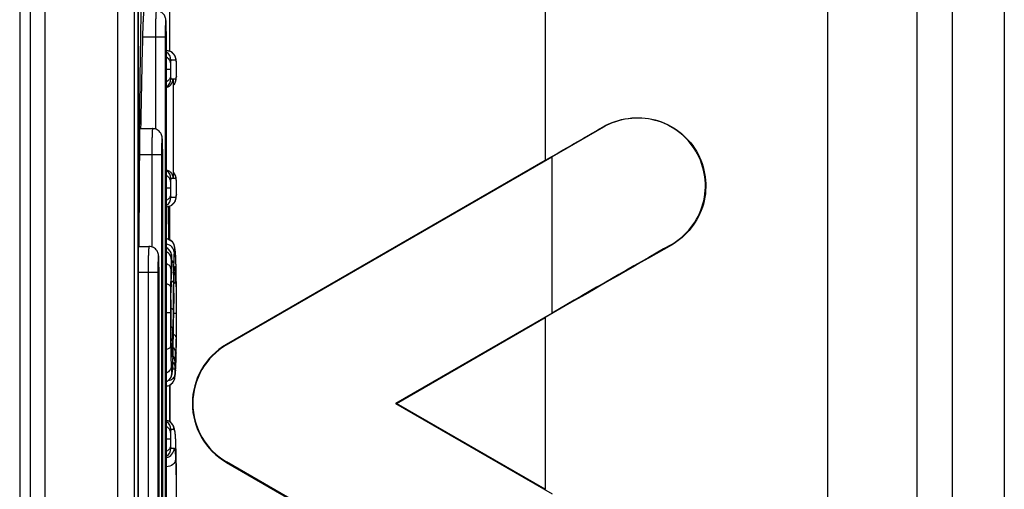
# Model space of a CAD drawing. Header units: millimetres. Extents: x 0 to 3364, y 0 to 2378.
# Tile 23 of 32: x 1758 to 1777, y 1401 to 1410. Entities that reach past the tile are written whole.
import ezdxf

# ---------------------------------------------------------------- set-up
doc = ezdxf.new("R2010")
doc.units = ezdxf.units.MM
doc.header["$LTSCALE"] = 185.02
doc.layers.add('00_COMPONENTS', color=7, linetype='CONTINUOUS')

msp = doc.modelspace()

# ---------------------------------------------------------------- linework, layer by layer
at = {"layer": '00_COMPONENTS', "color": 9, "linetype": 'CONTINUOUS'}
for p, q in [((1768.51, 1484.102), (1768.51, 1407.619)), ((1776.288, 1479.355), (1776.288, 1357.959)), ((1777.285, 1479.355), (1777.285, 1357.959)), ((1775.615, 1479.221), (1775.615, 1358.768)), ((1760.344, 1363.07), (1760.344, 1476.082)), ((1758.949, 1475.776), (1758.949, 1363.376)), ((1761.248, 1409.976), (1760.815, 1409.976)), ((1761.062, 1409.976), (1761.062, 1408.215)), ((1761.248, 1409.976), (1761.248, 1395.976)), ((1761.456, 1409.536), (1761.358, 1409.536)), ((1761.35, 1409.354), (1761.271, 1409.354)), ((1761.463, 1409.483), (1761.462, 1409.502)), ((1761.463, 1409.483), (1761.463, 1409.49)), ((1761.358, 1409.179), (1761.4, 1409.179)), ((1761.4, 1409.179), (1761.4, 1407.271)), ((1761.408, 1409.173), (1761.408, 1409.179)), ((1761.408, 1409.179), (1761.456, 1409.179)), ((1761.463, 1409.23), (1761.463, 1409.223)), ((1769.622, 1408.253), (1769.617, 1408.26)), ((1761.179, 1407.726), (1760.758, 1407.726)), ((1760.992, 1407.726), (1760.992, 1405.965)), ((1761.179, 1407.726), (1761.179, 1398.226)), ((1768.642, 1404.703), (1768.642, 1407.685)), ((1761.408, 1407.271), (1761.408, 1407.278)), ((1761.35, 1407.089), (1761.271, 1407.089)), ((1761.4, 1407.271), (1761.358, 1407.271)), ((1761.456, 1407.271), (1761.408, 1407.271)), ((1761.463, 1407.218), (1761.462, 1407.237)), ((1761.463, 1407.218), (1761.463, 1407.225)), ((1761.358, 1406.914), (1761.456, 1406.914)), ((1761.463, 1406.965), (1761.463, 1406.958)), ((1770.918, 1406.008), (1770.922, 1406.001)), ((1761.374, 1405.786), (1761.373, 1405.787)), ((1761.449, 1405.804), (1761.448, 1405.814)), ((1761.377, 1405.741), (1761.377, 1405.747)), ((1761.378, 1405.585), (1761.379, 1405.606)), ((1761.378, 1405.585), (1761.378, 1405.58)), ((1761.456, 1405.606), (1761.456, 1405.617)), ((1761.109, 1405.476), (1760.744, 1405.476)), ((1760.923, 1405.476), (1760.923, 1400.476)), ((1761.109, 1405.476), (1761.109, 1400.476)), ((1761.373, 1405.486), (1761.373, 1405.474)), ((1761.42, 1405.432), (1761.42, 1405.426)), ((1761.42, 1405.426), (1761.42, 1405.432)), ((1761.449, 1405.428), (1761.449, 1405.423)), ((1761.46, 1405.397), (1761.46, 1405.4)), ((1761.36, 1405.207), (1761.36, 1405.201)), ((1761.36, 1405.202), (1761.36, 1405.207)), ((1761.413, 1405.085), (1761.413, 1405.083)), ((1761.356, 1404.955), (1761.356, 1404.978)), ((1761.35, 1404.706), (1761.271, 1404.706)), ((1761.35, 1404.706), (1761.35, 1404.658)), ((1761.399, 1404.763), (1761.396, 1404.41)), ((1761.459, 1404.697), (1761.409, 1404.697)), ((1761.459, 1404.716), (1761.459, 1404.697)), ((1761.408, 1404.613), (1761.408, 1404.612)), ((1768.51, 1404.617), (1768.51, 1401.335)), ((1761.356, 1404.335), (1761.356, 1404.352)), ((1761.353, 1404.107), (1761.353, 1404.064)), ((1761.36, 1404.103), (1761.36, 1404.108)), ((1761.36, 1404.103), (1761.36, 1404.107)), ((1761.361, 1404.078), (1761.36, 1404.103)), ((1762.423, 1404.094), (1762.418, 1404.102)), ((1761.356, 1403.905), (1761.356, 1403.9)), ((1761.401, 1404.009), (1761.402, 1404.006)), ((1761.459, 1403.942), (1761.459, 1403.938)), ((1761.459, 1403.938), (1761.459, 1403.942)), ((1761.43, 1403.629), (1761.39, 1403.629)), ((1761.392, 1403.67), (1761.392, 1403.662)), ((1761.448, 1403.61), (1761.447, 1403.6)), ((1761.418, 1402.476), (1761.358, 1402.476)), ((1761.44, 1402.402), (1761.439, 1402.423)), ((1761.35, 1402.294), (1761.271, 1402.294)), ((1761.358, 1402.119), (1761.42, 1402.119)), ((1761.454, 1402.147), (1761.454, 1402.153)), ((1761.454, 1402.147), (1761.454, 1402.153)), ((1762.423, 1401.858), (1762.418, 1401.85)), ((1761.462, 1401.767), (1761.462, 1401.769))]:
    msp.add_line(p, q, dxfattribs=at)
at = {"layer": '00_COMPONENTS', "color": 7, "linetype": 'CONTINUOUS'}
for p, q in [((1773.915, 1358.216), (1773.915, 1480.131)), ((1760.663, 1363.061), (1760.663, 1476.092)), ((1758.668, 1475.776), (1758.668, 1363.376)), ((1758.468, 1475.626), (1758.468, 1363.526)), ((1761.339, 1409.7), (1761.339, 1414.311)), ((1760.725, 1411.402), (1760.725, 1394.551)), ((1760.738, 1394.546), (1760.738, 1411.407)), ((1761.271, 1395.976), (1761.271, 1409.976)), ((1761.362, 1409.695), (1761.276, 1409.716)), ((1761.463, 1409.49), (1761.458, 1409.548)), ((1761.464, 1409.456), (1761.463, 1409.49)), ((1761.465, 1409.354), (1761.464, 1409.456)), ((1761.464, 1409.252), (1761.465, 1409.354)), ((1761.408, 1409.173), (1761.408, 1409.179)), ((1761.408, 1407.278), (1761.408, 1409.173)), ((1761.438, 1409.099), (1761.459, 1409.168)), ((1761.459, 1409.168), (1761.463, 1409.223)), ((1761.463, 1409.222), (1761.464, 1409.252)), ((1761.408, 1409.068), (1761.438, 1409.099)), ((1760.762, 1408.226), (1761.01, 1408.226)), ((1769.622, 1408.253), (1768.642, 1407.685)), ((1761.201, 1398.226), (1761.201, 1407.726)), ((1762.423, 1404.094), (1768.642, 1407.685)), ((1768.51, 1407.619), (1762.418, 1404.102)), ((1761.408, 1407.278), (1761.408, 1407.271)), ((1761.463, 1407.225), (1761.458, 1407.283)), ((1761.464, 1407.192), (1761.463, 1407.225)), ((1761.465, 1407.089), (1761.464, 1407.192)), ((1761.464, 1406.988), (1761.465, 1407.089)), ((1761.459, 1406.903), (1761.463, 1406.958)), ((1761.463, 1406.958), (1761.464, 1406.988)), ((1761.271, 1406.734), (1761.276, 1406.734)), ((1761.339, 1406.088), (1761.339, 1406.75)), ((1760.746, 1405.976), (1760.94, 1405.976)), ((1761.319, 1406.126), (1761.32, 1406.104)), ((1761.376, 1405.773), (1761.373, 1405.807)), ((1761.377, 1405.748), (1761.376, 1405.773)), ((1761.447, 1405.836), (1761.442, 1405.907)), ((1761.448, 1405.814), (1761.447, 1405.836)), ((1761.453, 1405.719), (1761.448, 1405.814)), ((1761.378, 1405.741), (1761.377, 1405.747)), ((1761.379, 1405.678), (1761.378, 1405.741)), ((1761.378, 1405.579), (1761.379, 1405.597)), ((1761.379, 1405.65), (1761.379, 1405.678)), ((1761.379, 1405.623), (1761.379, 1405.65)), ((1761.379, 1405.597), (1761.379, 1405.623)), ((1761.457, 1405.562), (1761.453, 1405.719)), ((1761.131, 1400.476), (1761.131, 1405.476)), ((1761.373, 1405.474), (1761.375, 1405.501)), ((1761.375, 1405.501), (1761.376, 1405.522)), ((1761.376, 1405.532), (1761.378, 1405.58)), ((1761.376, 1405.522), (1761.376, 1405.532)), ((1761.42, 1405.424), (1761.423, 1405.486)), ((1761.46, 1405.4), (1761.457, 1405.562)), ((1761.463, 1405.213), (1761.46, 1405.4)), ((1761.464, 1404.958), (1761.463, 1405.213)), ((1761.406, 1404.396), (1761.413, 1405.083)), ((1761.465, 1404.696), (1761.464, 1404.958)), ((1768.642, 1404.703), (1765.651, 1402.976)), ((1765.668, 1402.976), (1768.51, 1404.617)), ((1761.362, 1404.048), (1761.36, 1404.115)), ((1761.459, 1403.938), (1761.462, 1404.146)), ((1761.399, 1403.876), (1761.402, 1404.006)), ((1761.456, 1403.82), (1761.459, 1403.938)), ((1761.452, 1403.688), (1761.456, 1403.82)), ((1761.381, 1403.539), (1761.388, 1403.596)), ((1761.388, 1403.596), (1761.392, 1403.662)), ((1761.441, 1403.506), (1761.445, 1403.556)), ((1761.445, 1403.556), (1761.447, 1403.6)), ((1761.447, 1403.6), (1761.452, 1403.688)), ((1761.339, 1402.624), (1761.339, 1403.333)), ((1761.339, 1403.333), (1761.339, 1402.976)), ((1761.435, 1403.465), (1761.441, 1403.506)), ((1761.271, 1403.311), (1761.322, 1403.321)), ((1761.339, 1402.976), (1761.339, 1402.626)), ((1765.651, 1402.976), (1765.668, 1402.976)), ((1765.651, 1402.976), (1768.642, 1401.249)), ((1768.51, 1401.335), (1765.668, 1402.976)), ((1761.429, 1402.482), (1761.408, 1402.547)), ((1761.439, 1402.423), (1761.429, 1402.482)), ((1761.445, 1402.357), (1761.439, 1402.424)), ((1761.439, 1402.423), (1761.439, 1402.424)), ((1761.458, 1402.045), (1761.454, 1402.153)), ((1761.461, 1401.894), (1761.458, 1402.045)), ((1761.462, 1401.769), (1761.461, 1401.894)), ((1762.418, 1401.85), (1768.51, 1398.333)), ((1768.642, 1398.267), (1762.423, 1401.858))]:
    msp.add_line(p, q, dxfattribs=at)
for points in [[(1761.458, 1409.548), (1761.436, 1409.62), (1761.362, 1409.695)], [(1761.458, 1407.283), (1761.436, 1407.355), (1761.408, 1407.383)], [(1761.276, 1406.734), (1761.362, 1406.756), (1761.438, 1406.834), (1761.459, 1406.903)], [(1761.388, 1406.06), (1761.285, 1406.118), (1761.271, 1406.119)], [(1761.442, 1405.907), (1761.435, 1405.959), (1761.429, 1405.985), (1761.388, 1406.06)], [(1761.373, 1405.807), (1761.359, 1405.857), (1761.345, 1405.885), (1761.297, 1405.934), (1761.271, 1405.945)], [(1761.36, 1405.201), (1761.363, 1405.287), (1761.368, 1405.398), (1761.373, 1405.474)], [(1761.413, 1405.083), (1761.415, 1405.201), (1761.418, 1405.343), (1761.42, 1405.426)], [(1761.423, 1405.486), (1761.425, 1405.53), (1761.427, 1405.548)], [(1761.355, 1404.658), (1761.356, 1404.966), (1761.36, 1405.201)], [(1761.36, 1404.108), (1761.356, 1404.344), (1761.355, 1404.658)], [(1761.462, 1404.146), (1761.464, 1404.432), (1761.465, 1404.696)], [(1761.402, 1404.006), (1761.404, 1404.169), (1761.406, 1404.396)], [(1761.37, 1403.9), (1761.369, 1403.903), (1761.368, 1403.91), (1761.366, 1403.942), (1761.364, 1403.989), (1761.362, 1404.048)], [(1761.392, 1403.662), (1761.395, 1403.742), (1761.399, 1403.876)], [(1761.271, 1403.396), (1761.29, 1403.401), (1761.36, 1403.476), (1761.381, 1403.539)], [(1761.322, 1403.321), (1761.393, 1403.373), (1761.429, 1403.44), (1761.435, 1403.465)], [(1761.408, 1402.547), (1761.334, 1402.63), (1761.271, 1402.647)], [(1761.454, 1402.153), (1761.451, 1402.252), (1761.445, 1402.357)], [(1761.465, 1401.222), (1761.465, 1401.411), (1761.464, 1401.62), (1761.462, 1401.769)]]:
    msp.add_lwpolyline(points, dxfattribs=at)
at = {"layer": '00_COMPONENTS', "color": 9, "linetype": 'CONTINUOUS'}
for centre, radius, start, end in [((1755.23, 1410.014), 6.04, 1.037, 1.2191), ((1752.765, 1409.977), 8.505, 359.9915, 0.9854), ((1761.178, 1409.536), 0.18, 359.9935, 56.9135), ((1761.276, 1409.536), 0.18, 38.9975, 50.8746), ((1761.107, 1409.481), 0.355, 4.0774, 5.3271), ((1760.976, 1409.472), 0.487, 3.5605, 4.1111), ((1756.337, 1409.36), 5.128, 359.931, 0.7968), ((1756.431, 1409.348), 5.033, 359.1912, 0.0703), ((1761.178, 1409.179), 0.18, 303.0865, 0.0065), ((1761.277, 1409.179), 0.179, 352.5234, 359.9758), ((1760.685, 1409.26), 0.778, 357.319, 357.7823), ((1755.161, 1407.764), 6.04, 1.037, 1.2191), ((1752.695, 1407.727), 8.505, 359.9915, 0.9854), ((1761.178, 1407.271), 0.18, 359.9935, 56.9135), ((1761.276, 1407.271), 0.18, 38.9816, 41.0379), ((1761.277, 1407.271), 0.179, 0.0242, 7.4766), ((1761.107, 1407.217), 0.355, 4.0774, 5.3271), ((1760.976, 1407.207), 0.487, 3.5605, 4.1111), ((1756.337, 1407.095), 5.128, 359.931, 0.7968), ((1756.431, 1407.083), 5.033, 359.1912, 0.0703), ((1761.276, 1406.914), 0.18, 270.0175, 0.0175), ((1761.178, 1406.914), 0.18, 303.0865, 0.0065), ((1760.685, 1406.995), 0.778, 357.3189, 357.7823), ((1761.252, 1405.941), 0.18, 359.9828, 83.7555), ((1761.193, 1405.786), 0.181, 47.3942, 62.3576), ((1761.194, 1405.787), 0.179, 42.4229, 47.3612), ((1757.707, 1405.604), 3.747, 3.062, 3.2326), ((1755.091, 1405.514), 6.04, 1.037, 1.2191), ((1752.626, 1405.477), 8.505, 359.9915, 0.9854), ((1762.659, 1405.642), 1.296, 175.2243, 175.994), ((1759.759, 1405.678), 1.62, 2.2103, 2.7528), ((1759.601, 1405.672), 1.778, 0.9325, 2.2105), ((1758.315, 1405.654), 3.063, 359.9265, 0.8738), ((1759.82, 1405.637), 1.559, 357.8784, 358.1083), ((1752.613, 1405.65), 8.766, 359.8446, 359.9989), ((1757.487, 1405.638), 3.891, 359.5281, 359.8315), ((1761.254, 1405.594), 0.18, 349.1721, 359.9544), ((1740.38, 1405.068), 21.083, 0.893, 1.4614), ((1765.757, 1405.181), 4.395, 176.0126, 176.1535), ((1758.013, 1405.721), 3.368, 356.0007, 356.6715), ((1765.963, 1405.276), 4.545, 177.6479, 178.0288), ((1762.607, 1405.45), 1.185, 175.2046, 176.2731), ((1761.252, 1405.594), 0.182, 345.8752, 349.1941), ((1757.199, 1405.273), 4.253, 2.0898, 2.9544), ((1752.556, 1405.097), 8.899, 1.439, 2.1), ((1802.714, 1404.751), 41.364, 179.3617, 180.0621), ((1771.403, 1404.918), 10.047, 177.9846, 178.3542), ((1770.239, 1404.958), 8.883, 177.8077, 177.9808), ((1892.171, 1403.713), 130.776, 179.3107, 179.54005), ((1906.18, 1403.481), 144.776, 179.36526, 179.55206), ((1793.053, 1404.683), 31.698, 179.5091, 180.0453), ((1811.461, 1404.676), 50.111, 180.0206, 180.6507), ((1791.117, 1404.638), 29.762, 179.9608, 180.5495), ((1692.203, 1405.095), 69.207, 359.1016, 359.60162), ((1776.216, 1404.472), 14.861, 180.5293, 181.4074), ((1734.306, 1404.692), 27.091, 358.8953, 359.4052), ((1747.815, 1404.429), 13.58, 358.47, 358.903), ((1784.108, 1404.384), 22.757, 180.8053, 181.2063), ((1763.217, 1404.038), 1.853, 183.2032, 183.6678), ((1762.658, 1404.002), 1.293, 183.6606, 184.2986), ((1761.195, 1403.86), 0.181, 0.0524, 12.6049), ((1757.374, 1404.14), 4.016, 357.3234, 357.6902), ((1754.186, 1404.261), 7.207, 357.7517, 358.4545), ((1756.291, 1404.209), 5.163, 356.3079, 357.1492), ((1762.972, 1403.652), 1.542, 174.988, 178.2533), ((1757.478, 1404.133), 3.973, 355.0033, 356.3002), ((1761.198, 1403.556), 0.18, 295.9819, 0.0026), ((1764.665, 1403.846), 3.306, 182.8235, 183.3301), ((1758.54, 1403.805), 2.855, 357.0678, 357.2898), ((1756.932, 1403.857), 4.523, 356.7254, 356.8626), ((1761.255, 1403.488), 0.18, 275.2856, 0.0169), ((1761.238, 1402.476), 0.18, 359.9845, 78.837), ((1761.178, 1402.476), 0.18, 359.9935, 56.9135), ((1761.24, 1402.119), 0.18, 280.5166, 0.0159), ((1761.178, 1402.119), 0.18, 303.0865, 0.0065), ((1707.079, 1401.236), 54.386, 359.9853, 0.5596)]:
    msp.add_arc(centre, radius, start, end, dxfattribs=at)
at = {"layer": '00_COMPONENTS', "color": 7, "linetype": 'CONTINUOUS'}
for centre, radius, start, end in [((2061.185, 1402.976), 300.452, 178.665, 178.99888), ((2241.953, 1403.827), 481.213, 179.47312, 179.74344), ((1530.307, 1403.236), 231.03, 0.71672, 0.87043), ((1981.604, 1035.898), 425.876, 119.65089, 120.00389), ((1763.068, 1402.976), 1.3, 120, 240), ((1763.068, 1402.976), 1.291, 120, 240)]:
    msp.add_arc(centre, radius, start, end, dxfattribs=at)
for centre, start_param, end_param in [((1768.51, 1407.76), -1.579526, -1.4207), ((1768.51, 1404.476), 1.210342, 1.562067)]:
    msp.add_ellipse(centre, major_axis=(7, 4.043), ratio=0.015115, start_param=start_param, end_param=end_param, dxfattribs=at)
for points, knots in [([(1760.76, 1408.252), (1760.763, 1408.519), (1760.774, 1409.52), (1760.789, 1410.521), (1760.807, 1411.255)], [0, 0, 0, 0, 0.266054, 1, 1, 1, 1]), ([(1760.842, 1410.476), (1760.841, 1410.476), (1760.84, 1410.472), (1760.838, 1410.461), (1760.834, 1410.432), (1760.831, 1410.387), (1760.827, 1410.325), (1760.824, 1410.25), (1760.819, 1410.133), (1760.816, 1410.04), (1760.815, 1409.976)], [0, 0, 0, 0, 0.005887, 0.020675, 0.077912, 0.17037, 0.294602, 0.445878, 0.618332, 1, 1, 1, 1]), ([(1761.271, 1409.976), (1761.271, 1410.034), (1761.27, 1410.134), (1761.267, 1410.249), (1761.26, 1410.331), (1761.236, 1410.399), (1761.171, 1410.461), (1761.11, 1410.476), (1761.08, 1410.476)], [0, 0, 0, 0, 0.288947, 0.49852, 0.574167, 0.700728, 0.849797, 1, 1, 1, 1]), ([(1761.276, 1409.01), (1761.313, 1409.023), (1761.375, 1409.072), (1761.399, 1409.145), (1761.4, 1409.179)], [0, 0, 0, 0, 0.53952, 1, 1, 1, 1]), ([(1769.617, 1408.26), (1769.907, 1408.428), (1770.647, 1408.531), (1771.526, 1407.859), (1771.678, 1406.757), (1771.21, 1406.165), (1770.922, 1406.001)], [0, 0, 0, 0, 0.250707, 0.497173, 0.751659, 1, 1, 1, 1]), ([(1770.918, 1406.008), (1771.204, 1406.171), (1771.671, 1406.759), (1771.518, 1407.856), (1770.643, 1408.521), (1769.91, 1408.42), (1769.622, 1408.253)], [0, 0, 0, 0, 0.248043, 0.504045, 0.749195, 1, 1, 1, 1]), ([(1761.201, 1407.726), (1761.201, 1407.784), (1761.2, 1407.884), (1761.197, 1407.999), (1761.19, 1408.081), (1761.166, 1408.149), (1761.101, 1408.211), (1761.04, 1408.226), (1761.01, 1408.226)], [0, 0, 0, 0, 0.288947, 0.49852, 0.574167, 0.700728, 0.849797, 1, 1, 1, 1]), ([(1761.276, 1407.441), (1761.313, 1407.427), (1761.375, 1407.379), (1761.399, 1407.305), (1761.4, 1407.271)], [0, 0, 0, 0, 0.53952, 1, 1, 1, 1]), ([(1761.131, 1405.476), (1761.131, 1405.534), (1761.13, 1405.634), (1761.127, 1405.749), (1761.12, 1405.831), (1761.096, 1405.899), (1761.031, 1405.961), (1760.97, 1405.976), (1760.94, 1405.976)], [0, 0, 0, 0, 0.288947, 0.49852, 0.574167, 0.700728, 0.849797, 1, 1, 1, 1])]:
    msp.add_open_spline(points, degree=3, knots=knots, dxfattribs=at)
at = {"layer": '00_COMPONENTS', "color": 9, "linetype": 'CONTINUOUS'}
for points, knots in [([(1761.08, 1410.476), (1761.079, 1410.476), (1761.077, 1410.472), (1761.075, 1410.461), (1761.072, 1410.432), (1761.069, 1410.387), (1761.067, 1410.325), (1761.065, 1410.25), (1761.063, 1410.133), (1761.062, 1410.04), (1761.062, 1409.976)], [0, 0, 0, 0, 0.005902, 0.020657, 0.077814, 0.170203, 0.294392, 0.445661, 0.618147, 1, 1, 1, 1]), ([(1761.269, 1410.143), (1761.269, 1410.169), (1761.267, 1410.219), (1761.265, 1410.253), (1761.262, 1410.305), (1761.255, 1410.281), (1761.255, 1410.264), (1761.252, 1410.225), (1761.25, 1410.163), (1761.249, 1410.074), (1761.248, 1410.01), (1761.248, 1409.976)], [0, 0, 0, 0, 0.165446, 0.277098, 0.323648, 0.349152, 0.387362, 0.44155, 0.591955, 0.784761, 1, 1, 1, 1]), ([(1761.351, 1409.483), (1761.351, 1409.504), (1761.333, 1409.549), (1761.297, 1409.577), (1761.276, 1409.589)], [0, 0, 0, 0, 0.466001, 1, 1, 1, 1]), ([(1761.358, 1409.536), (1761.355, 1409.536), (1761.354, 1409.51), (1761.352, 1409.498), (1761.351, 1409.483)], [0, 0, 0, 0, 0.190307, 1, 1, 1, 1]), ([(1761.458, 1409.534), (1761.457, 1409.535), (1761.457, 1409.536), (1761.456, 1409.536), (1761.456, 1409.536)], [0, 0, 0, 0, 0.635586, 1, 1, 1, 1]), ([(1761.461, 1409.514), (1761.461, 1409.517), (1761.46, 1409.524), (1761.459, 1409.53), (1761.458, 1409.534)], [0, 0, 0, 0, 0.37921, 1, 1, 1, 1]), ([(1761.351, 1409.483), (1761.351, 1409.474), (1761.35, 1409.431), (1761.35, 1409.388), (1761.35, 1409.354)], [0, 0, 0, 0, 0.208706, 1, 1, 1, 1]), ([(1761.35, 1409.354), (1761.35, 1409.343), (1761.35, 1409.301), (1761.35, 1409.26), (1761.351, 1409.229)], [0, 0, 0, 0, 0.276794, 1, 1, 1, 1]), ([(1761.464, 1409.432), (1761.464, 1409.436), (1761.464, 1409.454), (1761.463, 1409.471), (1761.463, 1409.483)], [0, 0, 0, 0, 0.277576, 1, 1, 1, 1]), ([(1761.351, 1409.229), (1761.351, 1409.208), (1761.334, 1409.163), (1761.297, 1409.134), (1761.276, 1409.122)], [0, 0, 0, 0, 0.467961, 1, 1, 1, 1]), ([(1761.351, 1409.229), (1761.352, 1409.216), (1761.354, 1409.204), (1761.355, 1409.179), (1761.358, 1409.179)], [0, 0, 0, 0, 0.812092, 1, 1, 1, 1]), ([(1761.456, 1409.179), (1761.459, 1409.179), (1761.46, 1409.201), (1761.462, 1409.211), (1761.463, 1409.223)], [0, 0, 0, 0, 0.196456, 1, 1, 1, 1]), ([(1761.463, 1409.23), (1761.463, 1409.233), (1761.464, 1409.249), (1761.464, 1409.265), (1761.464, 1409.277)], [0, 0, 0, 0, 0.219304, 1, 1, 1, 1]), ([(1761.01, 1408.226), (1761.009, 1408.226), (1761.007, 1408.222), (1761.005, 1408.211), (1761.002, 1408.182), (1761, 1408.137), (1760.997, 1408.075), (1760.995, 1408), (1760.993, 1407.883), (1760.992, 1407.79), (1760.992, 1407.726)], [0, 0, 0, 0, 0.005902, 0.020657, 0.077814, 0.170203, 0.294392, 0.445661, 0.618147, 1, 1, 1, 1]), ([(1761.199, 1407.893), (1761.199, 1407.919), (1761.197, 1407.969), (1761.195, 1408.003), (1761.192, 1408.055), (1761.185, 1408.031), (1761.185, 1408.014), (1761.182, 1407.975), (1761.181, 1407.913), (1761.179, 1407.824), (1761.179, 1407.76), (1761.179, 1407.726)], [0, 0, 0, 0, 0.165446, 0.277098, 0.323648, 0.349152, 0.387362, 0.44155, 0.591955, 0.784761, 1, 1, 1, 1]), ([(1761.351, 1407.218), (1761.351, 1407.239), (1761.333, 1407.284), (1761.297, 1407.313), (1761.276, 1407.324)], [0, 0, 0, 0, 0.466001, 1, 1, 1, 1]), ([(1761.351, 1407.218), (1761.351, 1407.209), (1761.35, 1407.166), (1761.35, 1407.123), (1761.35, 1407.089)], [0, 0, 0, 0, 0.208706, 1, 1, 1, 1]), ([(1761.35, 1407.089), (1761.35, 1407.078), (1761.35, 1407.036), (1761.35, 1406.995), (1761.351, 1406.965)], [0, 0, 0, 0, 0.275296, 1, 1, 1, 1]), ([(1761.358, 1407.271), (1761.355, 1407.271), (1761.354, 1407.245), (1761.352, 1407.233), (1761.351, 1407.218)], [0, 0, 0, 0, 0.190307, 1, 1, 1, 1]), ([(1761.458, 1407.269), (1761.457, 1407.27), (1761.457, 1407.271), (1761.456, 1407.271), (1761.456, 1407.271)], [0, 0, 0, 0, 0.635586, 1, 1, 1, 1]), ([(1761.461, 1407.25), (1761.461, 1407.252), (1761.46, 1407.259), (1761.459, 1407.266), (1761.458, 1407.269)], [0, 0, 0, 0, 0.37921, 1, 1, 1, 1]), ([(1761.464, 1407.167), (1761.464, 1407.172), (1761.464, 1407.189), (1761.463, 1407.206), (1761.463, 1407.218)], [0, 0, 0, 0, 0.277576, 1, 1, 1, 1]), ([(1761.351, 1406.965), (1761.351, 1406.943), (1761.334, 1406.897), (1761.297, 1406.867), (1761.276, 1406.856)], [0, 0, 0, 0, 0.469894, 1, 1, 1, 1]), ([(1761.351, 1406.965), (1761.352, 1406.951), (1761.354, 1406.939), (1761.355, 1406.914), (1761.358, 1406.914)], [0, 0, 0, 0, 0.80935, 1, 1, 1, 1]), ([(1761.456, 1406.914), (1761.459, 1406.914), (1761.46, 1406.936), (1761.462, 1406.946), (1761.463, 1406.958)], [0, 0, 0, 0, 0.196457, 1, 1, 1, 1]), ([(1761.463, 1406.965), (1761.463, 1406.968), (1761.464, 1406.984), (1761.464, 1407), (1761.464, 1407.012)], [0, 0, 0, 0, 0.219303, 1, 1, 1, 1]), ([(1760.94, 1405.976), (1760.939, 1405.976), (1760.938, 1405.972), (1760.935, 1405.961), (1760.933, 1405.932), (1760.93, 1405.887), (1760.927, 1405.825), (1760.925, 1405.75), (1760.923, 1405.633), (1760.923, 1405.54), (1760.923, 1405.476)], [0, 0, 0, 0, 0.005902, 0.020657, 0.077814, 0.170203, 0.294392, 0.445661, 0.618147, 1, 1, 1, 1]), ([(1761.419, 1405.864), (1761.418, 1405.901), (1761.385, 1405.978), (1761.311, 1406.014), (1761.273, 1406.021)], [0, 0, 0, 0, 0.481606, 1, 1, 1, 1]), ([(1761.129, 1405.643), (1761.129, 1405.669), (1761.128, 1405.719), (1761.125, 1405.753), (1761.122, 1405.805), (1761.116, 1405.781), (1761.115, 1405.764), (1761.112, 1405.725), (1761.111, 1405.663), (1761.109, 1405.574), (1761.109, 1405.51), (1761.109, 1405.476)], [0, 0, 0, 0, 0.165446, 0.277098, 0.323648, 0.349152, 0.387362, 0.44155, 0.591955, 0.784761, 1, 1, 1, 1]), ([(1761.366, 1405.732), (1761.366, 1405.76), (1761.347, 1405.817), (1761.302, 1405.857), (1761.277, 1405.87)], [0, 0, 0, 0, 0.487214, 1, 1, 1, 1]), ([(1761.373, 1405.787), (1761.372, 1405.787), (1761.372, 1405.782), (1761.369, 1405.771), (1761.368, 1405.759), (1761.368, 1405.75)], [0, 0, 0, 0, 0.08141, 0.284601, 1, 1, 1, 1]), ([(1761.377, 1405.756), (1761.376, 1405.763), (1761.375, 1405.773), (1761.375, 1405.783), (1761.374, 1405.786)], [0, 0, 0, 0, 0.68477, 1, 1, 1, 1]), ([(1761.419, 1405.864), (1761.418, 1405.85), (1761.414, 1405.78), (1761.412, 1405.71), (1761.411, 1405.654)], [0, 0, 0, 0, 0.195081, 1, 1, 1, 1]), ([(1761.432, 1405.941), (1761.43, 1405.941), (1761.427, 1405.934), (1761.425, 1405.921), (1761.421, 1405.896), (1761.42, 1405.876), (1761.419, 1405.864)], [0, 0, 0, 0, 0.065067, 0.233444, 0.536794, 1, 1, 1, 1]), ([(1761.448, 1405.815), (1761.447, 1405.834), (1761.445, 1405.865), (1761.441, 1405.907), (1761.437, 1405.927), (1761.435, 1405.941), (1761.432, 1405.941)], [0, 0, 0, 0, 0.440292, 0.752263, 0.934454, 1, 1, 1, 1]), ([(1761.456, 1405.617), (1761.455, 1405.634), (1761.453, 1405.697), (1761.451, 1405.759), (1761.449, 1405.804)], [0, 0, 0, 0, 0.282475, 1, 1, 1, 1]), ([(1761.358, 1405.548), (1761.358, 1405.567), (1761.337, 1405.61), (1761.298, 1405.634), (1761.276, 1405.644)], [0, 0, 0, 0, 0.449022, 1, 1, 1, 1]), ([(1761.366, 1405.732), (1761.365, 1405.72), (1761.362, 1405.658), (1761.36, 1405.597), (1761.358, 1405.548)], [0, 0, 0, 0, 0.199892, 1, 1, 1, 1]), ([(1761.411, 1405.654), (1761.41, 1405.625), (1761.407, 1405.502), (1761.405, 1405.38), (1761.404, 1405.286)], [0, 0, 0, 0, 0.23542, 1, 1, 1, 1]), ([(1761.426, 1405.549), (1761.427, 1405.561), (1761.429, 1405.576), (1761.432, 1405.589), (1761.433, 1405.594), (1761.435, 1405.594)], [0, 0, 0, 0, 0.745569, 0.927084, 1, 1, 1, 1]), ([(1761.435, 1405.594), (1761.437, 1405.594), (1761.438, 1405.581), (1761.442, 1405.565), (1761.444, 1405.531), (1761.446, 1405.507), (1761.446, 1405.492)], [0, 0, 0, 0, 0.067251, 0.254839, 0.568089, 1, 1, 1, 1]), ([(1761.358, 1405.548), (1761.358, 1405.522), (1761.355, 1405.41), (1761.353, 1405.298), (1761.352, 1405.212)], [0, 0, 0, 0, 0.228216, 1, 1, 1, 1]), ([(1761.363, 1405.298), (1761.364, 1405.315), (1761.366, 1405.374), (1761.369, 1405.433), (1761.372, 1405.475)], [0, 0, 0, 0, 0.286455, 1, 1, 1, 1]), ([(1761.376, 1405.526), (1761.376, 1405.53), (1761.377, 1405.548), (1761.378, 1405.565), (1761.378, 1405.579)], [0, 0, 0, 0, 0.22644, 1, 1, 1, 1]), ([(1761.413, 1405.085), (1761.413, 1405.116), (1761.415, 1405.23), (1761.417, 1405.344), (1761.42, 1405.426)], [0, 0, 0, 0, 0.273634, 1, 1, 1, 1]), ([(1761.421, 1405.462), (1761.422, 1405.468), (1761.422, 1405.49), (1761.424, 1405.512), (1761.425, 1405.527)], [0, 0, 0, 0, 0.279733, 1, 1, 1, 1]), ([(1761.465, 1404.716), (1761.465, 1404.774), (1761.464, 1405.001), (1761.463, 1405.228), (1761.46, 1405.397)], [0, 0, 0, 0, 0.256014, 1, 1, 1, 1]), ([(1761.352, 1405.212), (1761.351, 1405.223), (1761.323, 1405.245), (1761.295, 1405.253), (1761.276, 1405.257)], [0, 0, 0, 0, 0.363328, 1, 1, 1, 1]), ([(1761.404, 1405.286), (1761.404, 1405.289), (1761.399, 1405.303), (1761.385, 1405.312), (1761.374, 1405.318)], [0, 0, 0, 0, 0.192516, 1, 1, 1, 1]), ([(1761.453, 1405.321), (1761.452, 1405.306), (1761.444, 1405.287), (1761.431, 1405.272), (1761.427, 1405.268)], [0, 0, 0, 0, 0.724965, 1, 1, 1, 1]), ([(1761.453, 1405.321), (1761.454, 1405.275), (1761.458, 1405.073), (1761.459, 1404.872), (1761.459, 1404.716)], [0, 0, 0, 0, 0.226989, 1, 1, 1, 1]), ([(1761.356, 1404.978), (1761.356, 1404.998), (1761.357, 1405.073), (1761.359, 1405.147), (1761.36, 1405.202)], [0, 0, 0, 0, 0.267056, 1, 1, 1, 1]), ([(1761.399, 1404.763), (1761.399, 1404.765), (1761.391, 1404.778), (1761.375, 1404.783), (1761.363, 1404.787)], [0, 0, 0, 0, 0.159807, 1, 1, 1, 1]), ([(1761.459, 1404.697), (1761.459, 1404.657), (1761.459, 1404.506), (1761.458, 1404.354), (1761.456, 1404.241)], [0, 0, 0, 0, 0.256965, 1, 1, 1, 1]), ([(1761.459, 1403.942), (1761.46, 1404.003), (1761.464, 1404.261), (1761.465, 1404.519), (1761.465, 1404.716)], [0, 0, 0, 0, 0.235054, 1, 1, 1, 1]), ([(1761.396, 1404.41), (1761.395, 1404.413), (1761.39, 1404.426), (1761.376, 1404.433), (1761.365, 1404.438)], [0, 0, 0, 0, 0.18104, 1, 1, 1, 1]), ([(1761.456, 1404.241), (1761.455, 1404.246), (1761.449, 1404.269), (1761.426, 1404.285), (1761.409, 1404.293)], [0, 0, 0, 0, 0.203697, 1, 1, 1, 1]), ([(1761.366, 1403.934), (1761.366, 1403.945), (1761.363, 1403.992), (1761.362, 1404.04), (1761.361, 1404.078)], [0, 0, 0, 0, 0.212194, 1, 1, 1, 1]), ([(1761.392, 1404.169), (1761.392, 1404.173), (1761.389, 1404.188), (1761.379, 1404.201), (1761.37, 1404.209)], [0, 0, 0, 0, 0.225794, 1, 1, 1, 1]), ([(1761.456, 1404.241), (1761.455, 1404.213), (1761.453, 1404.117), (1761.451, 1404.021), (1761.447, 1403.952)], [0, 0, 0, 0, 0.28728, 1, 1, 1, 1]), ([(1761.353, 1404.064), (1761.352, 1404.052), (1761.326, 1404.025), (1761.295, 1404.015), (1761.276, 1404.009)], [0, 0, 0, 0, 0.382591, 1, 1, 1, 1]), ([(1761.356, 1403.9), (1761.357, 1403.879), (1761.358, 1403.807), (1761.361, 1403.735), (1761.363, 1403.683)], [0, 0, 0, 0, 0.283052, 1, 1, 1, 1]), ([(1761.376, 1403.86), (1761.374, 1403.86), (1761.373, 1403.865), (1761.37, 1403.878), (1761.369, 1403.894), (1761.368, 1403.905)], [0, 0, 0, 0, 0.072874, 0.259794, 1, 1, 1, 1]), ([(1761.382, 1403.898), (1761.382, 1403.888), (1761.379, 1403.879), (1761.379, 1403.86), (1761.376, 1403.86)], [0, 0, 0, 0, 0.748666, 1, 1, 1, 1]), ([(1761.386, 1403.953), (1761.385, 1403.948), (1761.385, 1403.929), (1761.383, 1403.911), (1761.382, 1403.898)], [0, 0, 0, 0, 0.287488, 1, 1, 1, 1]), ([(1761.392, 1403.67), (1761.393, 1403.694), (1761.398, 1403.807), (1761.4, 1403.92), (1761.401, 1404.009)], [0, 0, 0, 0, 0.208796, 1, 1, 1, 1]), ([(1761.448, 1403.61), (1761.449, 1403.632), (1761.454, 1403.742), (1761.457, 1403.851), (1761.459, 1403.938)], [0, 0, 0, 0, 0.204853, 1, 1, 1, 1]), ([(1761.431, 1403.699), (1761.43, 1403.714), (1761.423, 1403.736), (1761.41, 1403.753), (1761.407, 1403.757)], [0, 0, 0, 0, 0.732451, 1, 1, 1, 1]), ([(1761.431, 1403.699), (1761.431, 1403.694), (1761.43, 1403.671), (1761.43, 1403.648), (1761.43, 1403.629)], [0, 0, 0, 0, 0.216281, 1, 1, 1, 1]), ([(1761.363, 1403.683), (1761.363, 1403.658), (1761.344, 1403.605), (1761.301, 1403.571), (1761.277, 1403.559)], [0, 0, 0, 0, 0.476641, 1, 1, 1, 1]), ([(1761.431, 1403.527), (1761.43, 1403.499), (1761.398, 1403.439), (1761.339, 1403.413), (1761.306, 1403.405)], [0, 0, 0, 0, 0.452074, 1, 1, 1, 1]), ([(1761.365, 1403.654), (1761.366, 1403.639), (1761.367, 1403.615), (1761.37, 1403.582), (1761.373, 1403.567), (1761.376, 1403.556), (1761.378, 1403.556)], [0, 0, 0, 0, 0.44021, 0.75186, 0.933986, 1, 1, 1, 1]), ([(1761.378, 1403.556), (1761.38, 1403.556), (1761.383, 1403.566), (1761.386, 1403.582), (1761.389, 1403.616), (1761.391, 1403.643), (1761.392, 1403.659)], [0, 0, 0, 0, 0.059125, 0.225106, 0.531515, 1, 1, 1, 1]), ([(1761.43, 1403.629), (1761.43, 1403.62), (1761.43, 1403.586), (1761.43, 1403.552), (1761.431, 1403.527)], [0, 0, 0, 0, 0.275123, 1, 1, 1, 1]), ([(1761.431, 1403.527), (1761.432, 1403.522), (1761.432, 1403.512), (1761.433, 1403.499), (1761.434, 1403.493), (1761.434, 1403.488), (1761.435, 1403.488)], [0, 0, 0, 0, 0.436997, 0.764376, 0.944495, 1, 1, 1, 1]), ([(1761.435, 1403.488), (1761.436, 1403.488), (1761.438, 1403.496), (1761.44, 1403.506), (1761.442, 1403.526), (1761.443, 1403.54), (1761.444, 1403.549)], [0, 0, 0, 0, 0.077689, 0.278152, 0.591125, 1, 1, 1, 1]), ([(1761.444, 1403.549), (1761.444, 1403.552), (1761.445, 1403.569), (1761.446, 1403.586), (1761.447, 1403.599)], [0, 0, 0, 0, 0.229163, 1, 1, 1, 1]), ([(1761.351, 1402.423), (1761.351, 1402.444), (1761.333, 1402.489), (1761.297, 1402.517), (1761.276, 1402.529)], [0, 0, 0, 0, 0.466001, 1, 1, 1, 1]), ([(1761.351, 1402.423), (1761.351, 1402.414), (1761.35, 1402.371), (1761.35, 1402.328), (1761.35, 1402.294)], [0, 0, 0, 0, 0.208706, 1, 1, 1, 1]), ([(1761.358, 1402.476), (1761.355, 1402.476), (1761.354, 1402.45), (1761.352, 1402.438), (1761.351, 1402.423)], [0, 0, 0, 0, 0.190306, 1, 1, 1, 1]), ([(1761.426, 1402.468), (1761.425, 1402.47), (1761.424, 1402.473), (1761.42, 1402.476), (1761.418, 1402.476)], [0, 0, 0, 0, 0.354203, 1, 1, 1, 1]), ([(1761.434, 1402.444), (1761.433, 1402.446), (1761.431, 1402.455), (1761.429, 1402.463), (1761.426, 1402.468)], [0, 0, 0, 0, 0.319448, 1, 1, 1, 1]), ([(1761.44, 1402.402), (1761.44, 1402.406), (1761.438, 1402.42), (1761.436, 1402.434), (1761.434, 1402.444)], [0, 0, 0, 0, 0.301271, 1, 1, 1, 1]), ([(1761.454, 1402.153), (1761.453, 1402.18), (1761.45, 1402.263), (1761.447, 1402.346), (1761.44, 1402.402)], [0, 0, 0, 0, 0.32805, 1, 1, 1, 1]), ([(1761.35, 1402.294), (1761.35, 1402.283), (1761.35, 1402.241), (1761.35, 1402.2), (1761.351, 1402.17)], [0, 0, 0, 0, 0.27574, 1, 1, 1, 1]), ([(1761.351, 1402.17), (1761.351, 1402.149), (1761.334, 1402.103), (1761.297, 1402.074), (1761.276, 1402.062)], [0, 0, 0, 0, 0.468937, 1, 1, 1, 1]), ([(1761.351, 1402.17), (1761.352, 1402.156), (1761.354, 1402.144), (1761.355, 1402.119), (1761.358, 1402.119)], [0, 0, 0, 0, 0.810946, 1, 1, 1, 1]), ([(1761.42, 1402.119), (1761.424, 1402.119), (1761.431, 1402.101), (1761.436, 1402.069), (1761.443, 1401.998), (1761.446, 1401.943), (1761.447, 1401.908)], [0, 0, 0, 0, 0.054887, 0.20999, 0.511076, 1, 1, 1, 1]), ([(1761.462, 1401.767), (1761.462, 1401.802), (1761.46, 1401.928), (1761.457, 1402.055), (1761.454, 1402.147)], [0, 0, 0, 0, 0.273085, 1, 1, 1, 1]), ([(1761.447, 1401.908), (1761.446, 1401.87), (1761.398, 1401.791), (1761.315, 1401.767), (1761.271, 1401.765)], [0, 0, 0, 0, 0.46026, 1, 1, 1, 1]), ([(1761.447, 1401.908), (1761.448, 1401.898), (1761.449, 1401.855), (1761.451, 1401.811), (1761.452, 1401.777)], [0, 0, 0, 0, 0.223904, 1, 1, 1, 1]), ([(1761.452, 1401.777), (1761.453, 1401.731), (1761.457, 1401.529), (1761.457, 1401.327), (1761.457, 1401.171)], [0, 0, 0, 0, 0.227948, 1, 1, 1, 1])]:
    msp.add_open_spline(points, degree=3, knots=knots, dxfattribs=at)
for points in [[(1761.389, 1409.676), (1761.358, 1409.701), (1761.316, 1409.716), (1761.276, 1409.716)], [(1761.456, 1409.536), (1761.456, 1409.576), (1761.441, 1409.618), (1761.416, 1409.65)], [(1761.454, 1409.156), (1761.45, 1409.121), (1761.434, 1409.087), (1761.412, 1409.061)], [(1761.454, 1407.295), (1761.45, 1407.327), (1761.436, 1407.359), (1761.416, 1407.385)], [(1761.373, 1405.787), (1761.373, 1405.83), (1761.356, 1405.876), (1761.326, 1405.908)], [(1761.408, 1405.667), (1761.405, 1405.679), (1761.399, 1405.69), (1761.39, 1405.699)], [(1761.411, 1405.654), (1761.41, 1405.658), (1761.41, 1405.663), (1761.408, 1405.667)], [(1761.386, 1403.953), (1761.385, 1403.967), (1761.382, 1403.982), (1761.376, 1403.996)], [(1761.426, 1404.018), (1761.421, 1404.027), (1761.415, 1404.034), (1761.408, 1404.041)], [(1761.447, 1403.952), (1761.447, 1403.975), (1761.439, 1403.999), (1761.426, 1404.018)], [(1761.436, 1403.787), (1761.436, 1403.817), (1761.426, 1403.848), (1761.409, 1403.873)]]:
    msp.add_open_spline(points, degree=3, dxfattribs=at)

doc.saveas('drawing.dxf')
